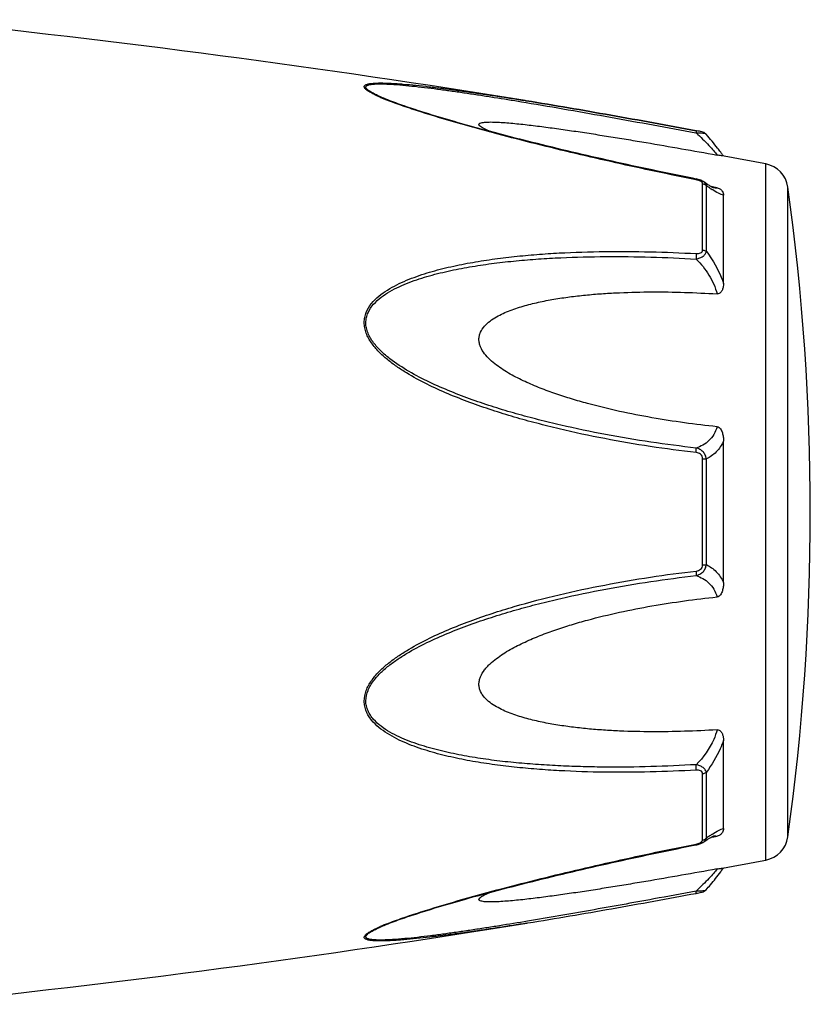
# Model space of a CAD drawing. Header units: millimetres. Extents: x -727 to 69715, y -15705 to 98123.
# Tile 189 of 256: x 42982 to 43020, y -12262 to -12216. Entities that reach past the tile are written whole.
import ezdxf

# ---------------------------------------------------------------- set-up
doc = ezdxf.new("R2010")
doc.units = ezdxf.units.MM

msp = doc.modelspace()

# ---------------------------------------------------------------- linework, layer by layer
at = {"color": 0, "linetype": 'Continuous'}
for p, q in [((42999.607, -12219.404), (42999.604, -12219.403)), ((43006.141, -12219.569), (43006.352, -12219.603)), ((43006.317, -12219.514), (43006.336, -12219.517)), ((43006.336, -12219.517), (43006.365, -12219.522)), ((43006.365, -12219.522), (43006.336, -12219.517)), ((43014.402, -12221.041), (43014.42, -12221.044)), ((43014.439, -12220.943), (43014.423, -12220.94)), ((43014.899, -12221.111), (43014.899, -12221.111)), ((43017.72, -12255.526), (43017.72, -12222.517)), ((43014.427, -12223.231), (43014.251, -12223.196)), ((43014.727, -12226.599), (43014.727, -12223.457)), ((43014.779, -12223.366), (43014.778, -12223.365)), ((43014.786, -12223.371), (43014.778, -12223.366)), ((43014.905, -12226.67), (43014.905, -12223.547)), ((43015.263, -12223.619), (43015.133, -12223.594)), ((43015.252, -12223.655), (43015.252, -12223.654)), ((43015.412, -12223.647), (43015.263, -12223.619)), ((43015.72, -12228.181), (43015.72, -12223.997)), ((43018.77, -12254.427), (43018.77, -12223.616)), ((43015.72, -12242.369), (43015.72, -12235.657)), ((43014.727, -12241.532), (43014.727, -12236.492)), ((43014.905, -12241.518), (43014.905, -12236.506)), ((43015.72, -12254.037), (43015.72, -12249.849)), ((43014.727, -12254.576), (43014.727, -12251.43)), ((43014.905, -12254.486), (43014.905, -12251.359)), ((43015.25, -12254.38), (43015.251, -12254.38)), ((43015.258, -12254.417), (43015.412, -12254.388)), ((43014.235, -12254.841), (43014.427, -12254.803)), ((43014.777, -12254.668), (43014.778, -12254.668)), ((43014.778, -12254.668), (43014.786, -12254.662)), ((43015.131, -12254.442), (43015.258, -12254.417)), ((43006.393, -12258.516), (43006.441, -12258.509)), ((42999.628, -12258.623), (42999.63, -12258.623))]:
    msp.add_line(p, q, dxfattribs=at)
for centre, radius, start, end in [((42926.246, -12713.061), 500, 80.7849, 84.13647), ((43003.065, -12211.023), 9.088, 246.3609, 247.4013), ((43004.04, -12208.671), 11.634, 247.4181, 248.2786), ((43007.458, -12227.961), 10.1, 35.6084, 36.4199), ((42926.246, -12713.061), 499, 79.43712, 79.67776), ((43008.513, -12227.206), 8.803, 35.0395, 35.6116), ((43017.482, -12223.795), 1.3, 7.906, 79.4371), ((43014.15, -12224.626), 1.423, 75.2287, 78.791), ((43018.506, -12218.583), 6.132, 236.1693, 237.1241), ((43015.359, -12223.101), 0.564, 259.0707, 259.9327), ((42907.834, -12239.021), 112, 352.09404, 7.90596), ((43020.552, -12262.501), 9.805, 124.0491, 125.1691), ((43018.759, -12259.856), 6.609, 122.6489, 124.009), ((43014.129, -12253.305), 1.527, 281.267, 282.0205), ((43014.642, -12254.576), 0.085, 350.9157, 359.9563), ((43017.482, -12254.248), 1.3, 280.5629, 352.094), ((42926.246, -11764.982), 499, 280.32291, 280.56288), ((43007.546, -12250.154), 9.986, 323.6208, 324.6909), ((43008.827, -12251.066), 8.414, 324.7207, 325.0122), ((43012.948, -12249.11), 8.129, 280.4499, 280.9409), ((42926.246, -11764.982), 500, 275.86353, 279.22391), ((43003.141, -12267.186), 9.277, 112.3067, 113.5832), ((43004.101, -12269.507), 11.789, 111.7794, 112.3431)]:
    msp.add_arc(centre, radius, start, end, dxfattribs=at)
for points, knots in [([(42999.421, -12219.349), (42999.343, -12219.314), (42999.196, -12219.247), (42998.995, -12219.143), (42998.852, -12219.056), (42998.763, -12218.986), (42998.708, -12218.932), (42998.67, -12218.869), (42998.69, -12218.811), (42998.724, -12218.778), (42998.772, -12218.752), (42998.835, -12218.731), (42998.912, -12218.713), (42999.034, -12218.694), (42999.21, -12218.681), (42999.442, -12218.676), (42999.694, -12218.68), (42999.963, -12218.691), (43000.244, -12218.708), (43000.634, -12218.738), (43001.137, -12218.785), (43001.754, -12218.853), (43002.385, -12218.931), (43003.026, -12219.016), (43003.674, -12219.107), (43004.329, -12219.203), (43005.211, -12219.337), (43005.874, -12219.442), (43006.317, -12219.514)], [0, 0, 0, 0, 0.02948, 0.055907, 0.078214, 0.087353, 0.094931, 0.105555, 0.109954, 0.115017, 0.121315, 0.129009, 0.138057, 0.148338, 0.172058, 0.199047, 0.228459, 0.259634, 0.292171, 0.325754, 0.395293, 0.467136, 0.540634, 0.615369, 0.691049, 0.767475, 0.844512, 1, 1, 1, 1]), ([(42999.604, -12219.403), (42999.523, -12219.369), (42999.369, -12219.302), (42999.155, -12219.199), (42998.997, -12219.112), (42998.892, -12219.042), (42998.831, -12218.995), (42998.787, -12218.949), (42998.76, -12218.906), (42998.754, -12218.862), (42998.776, -12218.825), (42998.815, -12218.797), (42998.869, -12218.774), (42998.938, -12218.755), (42999.052, -12218.735), (42999.22, -12218.722), (42999.442, -12218.718), (42999.688, -12218.723), (43000.044, -12218.741), (43000.513, -12218.777), (43001.095, -12218.836), (43001.697, -12218.906), (43002.312, -12218.985), (43002.936, -12219.071), (43003.568, -12219.163), (43004.206, -12219.259), (43005.064, -12219.393), (43005.71, -12219.497), (43006.141, -12219.569)], [0, 0, 0, 0, 0.03089, 0.059177, 0.083881, 0.094457, 0.103528, 0.11093, 0.116684, 0.121223, 0.125685, 0.131127, 0.137993, 0.146338, 0.156051, 0.17896, 0.205464, 0.234539, 0.265468, 0.331155, 0.400252, 0.471609, 0.544574, 0.618731, 0.693793, 0.769568, 0.845928, 1, 1, 1, 1]), ([(43014.251, -12223.196), (43012.977, -12222.941), (43011.072, -12222.539), (43008.545, -12221.956), (43006.975, -12221.576), (43005.727, -12221.262), (43004.799, -12221.019), (43003.88, -12220.77), (43002.971, -12220.515), (43002.078, -12220.252), (43001.21, -12219.982), (43000.386, -12219.705), (42999.855, -12219.508), (42999.604, -12219.403)], [0, 0, 0, 0, 0.25737, 0.385747, 0.513657, 0.577329, 0.64069, 0.703648, 0.766063, 0.827658, 0.887975, 0.946116, 1, 1, 1, 1]), ([(43014.421, -12223.268), (43013.148, -12223.014), (43011.243, -12222.612), (43008.717, -12222.03), (43006.836, -12221.575), (43005.282, -12221.177), (43004.051, -12220.844), (43002.847, -12220.506), (43001.668, -12220.155), (43000.536, -12219.78), (42999.994, -12219.583), (42999.734, -12219.479)], [0, 0, 0, 0, 0.256646, 0.384673, 0.512244, 0.638988, 0.701822, 0.764153, 0.886175, 0.944757, 1, 1, 1, 1]), ([(43006.352, -12219.603), (43007.689, -12219.826), (43010.374, -12220.297), (43013.055, -12220.79), (43014.402, -12221.041)], [0, 0, 0, 0, 0.497132, 1, 1, 1, 1]), ([(43006.365, -12219.522), (43007.703, -12219.739), (43010.39, -12220.202), (43013.072, -12220.691), (43014.421, -12220.94)], [0, 0, 0, 0, 0.496975, 1, 1, 1, 1]), ([(43014.423, -12220.94), (43013.074, -12220.691), (43010.391, -12220.202), (43007.703, -12219.739), (43006.365, -12219.522)], [0, 0, 0, 0, 0.502936, 1, 1, 1, 1]), ([(43004.621, -12220.97), (43004.572, -12220.949), (43004.479, -12220.908), (43004.35, -12220.846), (43004.244, -12220.784), (43004.173, -12220.733), (43004.137, -12220.692), (43004.122, -12220.665), (43004.119, -12220.638), (43004.13, -12220.614), (43004.153, -12220.595), (43004.199, -12220.572), (43004.279, -12220.552), (43004.392, -12220.537), (43004.58, -12220.526), (43004.844, -12220.529), (43005.184, -12220.545), (43005.546, -12220.572), (43005.922, -12220.607), (43006.308, -12220.648), (43006.7, -12220.694), (43007.098, -12220.744), (43007.499, -12220.797), (43008.041, -12220.871), (43008.724, -12220.97), (43009.547, -12221.096), (43010.377, -12221.227), (43011.21, -12221.363), (43012.328, -12221.55), (43013.729, -12221.793), (43014.851, -12221.993), (43015.412, -12222.094)], [0, 0, 0, 0, 0.013224, 0.025246, 0.035584, 0.043707, 0.046793, 0.049242, 0.051265, 0.053246, 0.055591, 0.058505, 0.066098, 0.075763, 0.087038, 0.112872, 0.141444, 0.171707, 0.203125, 0.235343, 0.268137, 0.301392, 0.33501, 0.368911, 0.437385, 0.506544, 0.576211, 0.646269, 0.71663, 0.85801, 1, 1, 1, 1]), ([(43014.423, -12220.94), (43014.425, -12220.94), (43014.427, -12220.953), (43014.427, -12220.971), (43014.425, -12221.005), (43014.422, -12221.03), (43014.42, -12221.044)], [0, 0, 0, 0, 0.078563, 0.274425, 0.586251, 1, 1, 1, 1]), ([(43014.42, -12221.044), (43014.476, -12221.042), (43014.58, -12221.042), (43014.721, -12221.051), (43014.818, -12221.069), (43014.874, -12221.091), (43014.892, -12221.104), (43014.899, -12221.112)], [0, 0, 0, 0, 0.33971, 0.636245, 0.862204, 0.94183, 1, 1, 1, 1]), ([(43014.42, -12221.044), (43014.63, -12221.236), (43014.913, -12221.516), (43015.236, -12221.874), (43015.362, -12222.027), (43015.412, -12222.094)], [0, 0, 0, 0, 0.588807, 0.825815, 1, 1, 1, 1]), ([(43014.899, -12221.112), (43014.87, -12221.078), (43014.803, -12221.03), (43014.688, -12220.994), (43014.569, -12220.968), (43014.484, -12220.951), (43014.439, -12220.943)], [0, 0, 0, 0, 0.265729, 0.479644, 0.722816, 1, 1, 1, 1]), ([(43015.585, -12221.965), (43015.537, -12221.9), (43015.317, -12221.608), (43015.085, -12221.326), (43014.899, -12221.112)], [0, 0, 0, 0, 0.221481, 1, 1, 1, 1]), ([(43015.659, -12222.137), (43015.647, -12222.135), (43015.565, -12222.12), (43015.482, -12222.107), (43015.412, -12222.094)], [0, 0, 0, 0, 0.14802, 1, 1, 1, 1]), ([(43014.421, -12223.268), (43014.422, -12223.263), (43014.423, -12223.254), (43014.426, -12223.242), (43014.426, -12223.235), (43014.428, -12223.231), (43014.427, -12223.231)], [0, 0, 0, 0, 0.428218, 0.741394, 0.932956, 1, 1, 1, 1]), ([(43014.561, -12223.307), (43014.55, -12223.302), (43014.504, -12223.287), (43014.457, -12223.275), (43014.421, -12223.268)], [0, 0, 0, 0, 0.246414, 1, 1, 1, 1]), ([(43014.63, -12223.338), (43014.625, -12223.335), (43014.603, -12223.323), (43014.579, -12223.313), (43014.561, -12223.307)], [0, 0, 0, 0, 0.241505, 1, 1, 1, 1]), ([(43014.698, -12223.39), (43014.694, -12223.385), (43014.674, -12223.364), (43014.65, -12223.348), (43014.63, -12223.338)], [0, 0, 0, 0, 0.225244, 1, 1, 1, 1]), ([(43014.778, -12223.365), (43014.767, -12223.358), (43014.723, -12223.329), (43014.675, -12223.306), (43014.638, -12223.292)], [0, 0, 0, 0, 0.247211, 1, 1, 1, 1]), ([(43014.727, -12223.457), (43014.727, -12223.452), (43014.724, -12223.427), (43014.711, -12223.404), (43014.698, -12223.39)], [0, 0, 0, 0, 0.225175, 1, 1, 1, 1]), ([(43014.727, -12223.457), (43014.744, -12223.46), (43014.809, -12223.475), (43014.87, -12223.511), (43014.905, -12223.547)], [0, 0, 0, 0, 0.258764, 1, 1, 1, 1]), ([(43014.905, -12223.547), (43014.899, -12223.512), (43014.868, -12223.441), (43014.811, -12223.389), (43014.779, -12223.366)], [0, 0, 0, 0, 0.468978, 1, 1, 1, 1]), ([(43015.12, -12223.586), (43015.095, -12223.572), (43014.982, -12223.504), (43014.872, -12223.43), (43014.786, -12223.371)], [0, 0, 0, 0, 0.212027, 1, 1, 1, 1]), ([(43015.092, -12223.676), (43015.077, -12223.666), (43015.014, -12223.624), (43014.952, -12223.58), (43014.905, -12223.547)], [0, 0, 0, 0, 0.242177, 1, 1, 1, 1]), ([(43015.256, -12223.655), (43015.259, -12223.656), (43015.261, -12223.657), (43015.266, -12223.657), (43015.258, -12223.655), (43015.253, -12223.653), (43015.234, -12223.645), (43015.213, -12223.635), (43015.185, -12223.622), (43015.154, -12223.605), (43015.131, -12223.593), (43015.12, -12223.586)], [0, 0, 0, 0, 0.050729, 0.053439, 0.064665, 0.125059, 0.230112, 0.374221, 0.553235, 0.763061, 1, 1, 1, 1]), ([(43015.72, -12223.997), (43015.683, -12223.99), (43015.601, -12223.965), (43015.416, -12223.882), (43015.276, -12223.796), (43015.178, -12223.732)], [0, 0, 0, 0, 0.189472, 0.420855, 1, 1, 1, 1]), ([(43015.412, -12223.647), (43015.403, -12223.652), (43015.353, -12223.668), (43015.3, -12223.663), (43015.26, -12223.656)], [0, 0, 0, 0, 0.213215, 1, 1, 1, 1]), ([(43015.412, -12223.647), (43015.445, -12223.654), (43015.503, -12223.671), (43015.591, -12223.724), (43015.664, -12223.801), (43015.711, -12223.9), (43015.72, -12223.966), (43015.72, -12223.997)], [0, 0, 0, 0, 0.19482, 0.35748, 0.608365, 0.813655, 1, 1, 1, 1]), ([(43014.42, -12236.204), (43013.694, -12236.12), (43012.244, -12235.928), (43010.078, -12235.559), (43008.285, -12235.172), (43006.859, -12234.818), (43005.794, -12234.526), (43004.738, -12234.199), (43003.693, -12233.835), (43002.661, -12233.43), (43001.651, -12232.971), (43000.838, -12232.531), (43000.217, -12232.13), (42999.775, -12231.799), (42999.366, -12231.432), (42999.016, -12231.018), (42998.794, -12230.628), (42998.696, -12230.294), (42998.672, -12230.04), (42998.698, -12229.791), (42998.793, -12229.477), (42999.011, -12229.123), (42999.367, -12228.776), (42999.776, -12228.487), (43000.219, -12228.242), (43000.842, -12227.959), (43001.657, -12227.674), (43002.666, -12227.408), (43003.697, -12227.198), (43004.742, -12227.032), (43005.798, -12226.903), (43006.862, -12226.805), (43008.29, -12226.711), (43010.087, -12226.658), (43012.252, -12226.671), (43013.697, -12226.728), (43014.421, -12226.768)], [0, 0, 0, 0, 0.063635, 0.127396, 0.191296, 0.223303, 0.255348, 0.287434, 0.319562, 0.351727, 0.383919, 0.416107, 0.432182, 0.448215, 0.464156, 0.479907, 0.495291, 0.502793, 0.510127, 0.517331, 0.52445, 0.538608, 0.552922, 0.567437, 0.582127, 0.596956, 0.626929, 0.657232, 0.687777, 0.718508, 0.74939, 0.780398, 0.811517, 0.874045, 0.936883, 1, 1, 1, 1]), ([(43014.42, -12227.025), (43014.48, -12227.012), (43014.594, -12226.978), (43014.745, -12226.901), (43014.858, -12226.8), (43014.898, -12226.712), (43014.905, -12226.67)], [0, 0, 0, 0, 0.291894, 0.562609, 0.798475, 1, 1, 1, 1]), ([(43014.421, -12226.768), (43014.425, -12226.808), (43014.428, -12226.894), (43014.424, -12226.98), (43014.42, -12227.025)], [0, 0, 0, 0, 0.467767, 1, 1, 1, 1]), ([(43014.421, -12226.768), (43014.458, -12226.77), (43014.531, -12226.769), (43014.632, -12226.746), (43014.71, -12226.687), (43014.727, -12226.626), (43014.727, -12226.599)], [0, 0, 0, 0, 0.287056, 0.554503, 0.787456, 1, 1, 1, 1]), ([(43014.727, -12226.599), (43014.744, -12226.601), (43014.807, -12226.613), (43014.869, -12226.64), (43014.905, -12226.67)], [0, 0, 0, 0, 0.266982, 1, 1, 1, 1]), ([(43014.905, -12226.67), (43014.991, -12226.783), (43015.32, -12227.253), (43015.579, -12227.773), (43015.72, -12228.181)], [0, 0, 0, 0, 0.246978, 1, 1, 1, 1]), ([(43014.419, -12235.987), (43013.702, -12235.906), (43012.267, -12235.719), (43010.125, -12235.363), (43008.351, -12234.99), (43006.94, -12234.648), (43005.886, -12234.368), (43004.839, -12234.054), (43003.803, -12233.705), (43002.778, -12233.317), (43001.773, -12232.879), (43000.8, -12232.374), (43000.031, -12231.877), (42999.476, -12231.409), (42999.172, -12231.074), (42998.972, -12230.779), (42998.854, -12230.545), (42998.775, -12230.3), (42998.748, -12230.049), (42998.777, -12229.803), (42998.88, -12229.495), (42999.111, -12229.154), (42999.477, -12228.827), (42999.894, -12228.558), (43000.341, -12228.33), (43000.807, -12228.134), (43001.288, -12227.964), (43001.944, -12227.766), (43002.784, -12227.562), (43003.807, -12227.371), (43004.844, -12227.221), (43005.89, -12227.106), (43006.943, -12227.019), (43008.357, -12226.939), (43010.134, -12226.899), (43012.275, -12226.922), (43013.705, -12226.984), (43014.42, -12227.025)], [0, 0, 0, 0, 0.063589, 0.127295, 0.191136, 0.223111, 0.255121, 0.287171, 0.319267, 0.351401, 0.383569, 0.41575, 0.447866, 0.463844, 0.479652, 0.487454, 0.495134, 0.502662, 0.51, 0.517195, 0.524298, 0.538439, 0.552765, 0.567303, 0.582017, 0.596869, 0.611832, 0.626888, 0.657217, 0.687781, 0.718525, 0.749415, 0.780427, 0.811548, 0.874072, 0.936899, 1, 1, 1, 1]), ([(43014.42, -12227.025), (43014.651, -12227.254), (43015.06, -12227.765), (43015.331, -12228.366), (43015.412, -12228.68)], [0, 0, 0, 0, 0.500208, 1, 1, 1, 1]), ([(43015.72, -12228.181), (43015.72, -12228.232), (43015.712, -12228.336), (43015.676, -12228.461), (43015.629, -12228.554), (43015.578, -12228.619), (43015.506, -12228.672), (43015.444, -12228.682), (43015.412, -12228.68)], [0, 0, 0, 0, 0.238003, 0.476366, 0.597445, 0.721615, 0.853559, 1, 1, 1, 1]), ([(43015.412, -12234.975), (43014.896, -12234.923), (43013.864, -12234.8), (43012.323, -12234.559), (43010.788, -12234.26), (43009.519, -12233.953), (43008.514, -12233.664), (43007.766, -12233.423), (43007.027, -12233.153), (43006.302, -12232.846), (43005.715, -12232.551), (43005.265, -12232.281), (43004.942, -12232.058), (43004.642, -12231.809), (43004.378, -12231.527), (43004.21, -12231.254), (43004.134, -12231.018), (43004.114, -12230.838), (43004.133, -12230.661), (43004.209, -12230.439), (43004.377, -12230.194), (43004.642, -12229.96), (43004.944, -12229.765), (43005.266, -12229.601), (43005.717, -12229.412), (43006.306, -12229.224), (43007.03, -12229.048), (43007.769, -12228.911), (43008.516, -12228.804), (43009.27, -12228.721), (43010.03, -12228.66), (43011.048, -12228.604), (43012.328, -12228.576), (43013.869, -12228.598), (43014.898, -12228.647), (43015.412, -12228.68)], [0, 0, 0, 0, 0.063495, 0.12712, 0.190878, 0.25478, 0.286791, 0.31884, 0.350926, 0.383041, 0.415158, 0.431203, 0.447213, 0.463143, 0.478902, 0.4943, 0.5018, 0.509129, 0.516317, 0.523425, 0.537606, 0.551987, 0.566584, 0.581352, 0.596258, 0.626376, 0.656797, 0.687441, 0.718253, 0.749203, 0.780268, 0.811433, 0.874017, 0.936884, 1, 1, 1, 1]), ([(43015.413, -12234.975), (43015.375, -12235.104), (43015.275, -12235.345), (43015.04, -12235.644), (43014.749, -12235.859), (43014.531, -12235.951), (43014.419, -12235.987)], [0, 0, 0, 0, 0.272929, 0.523074, 0.761734, 1, 1, 1, 1]), ([(43015.412, -12234.975), (43015.446, -12234.979), (43015.511, -12235.005), (43015.58, -12235.082), (43015.629, -12235.17), (43015.677, -12235.294), (43015.712, -12235.457), (43015.72, -12235.59), (43015.72, -12235.656)], [0, 0, 0, 0, 0.125535, 0.252013, 0.377694, 0.502869, 0.751849, 1, 1, 1, 1]), ([(43015.72, -12235.657), (43015.633, -12235.846), (43015.409, -12236.187), (43015.076, -12236.423), (43014.905, -12236.506)], [0, 0, 0, 0, 0.522223, 1, 1, 1, 1]), ([(43014.905, -12236.506), (43014.898, -12236.444), (43014.865, -12236.319), (43014.755, -12236.161), (43014.6, -12236.047), (43014.48, -12236.002), (43014.419, -12235.987)], [0, 0, 0, 0, 0.250125, 0.500215, 0.750197, 1, 1, 1, 1]), ([(43014.42, -12236.204), (43014.424, -12236.162), (43014.427, -12236.09), (43014.425, -12236.017), (43014.419, -12235.987)], [0, 0, 0, 0, 0.583261, 1, 1, 1, 1]), ([(43014.727, -12236.492), (43014.727, -12236.453), (43014.712, -12236.375), (43014.639, -12236.28), (43014.534, -12236.225), (43014.458, -12236.209), (43014.42, -12236.204)], [0, 0, 0, 0, 0.249368, 0.500015, 0.750587, 1, 1, 1, 1]), ([(43014.727, -12236.492), (43014.744, -12236.492), (43014.803, -12236.494), (43014.863, -12236.499), (43014.905, -12236.506)], [0, 0, 0, 0, 0.284006, 1, 1, 1, 1]), ([(43014.42, -12242.037), (43014.481, -12242.022), (43014.601, -12241.977), (43014.755, -12241.863), (43014.865, -12241.705), (43014.898, -12241.581), (43014.905, -12241.518)], [0, 0, 0, 0, 0.249817, 0.499798, 0.74986, 1, 1, 1, 1]), ([(43014.421, -12241.82), (43014.459, -12241.815), (43014.535, -12241.799), (43014.639, -12241.744), (43014.712, -12241.649), (43014.727, -12241.571), (43014.727, -12241.532)], [0, 0, 0, 0, 0.249451, 0.500018, 0.750583, 1, 1, 1, 1]), ([(43014.727, -12241.532), (43014.744, -12241.532), (43014.803, -12241.53), (43014.863, -12241.525), (43014.905, -12241.518)], [0, 0, 0, 0, 0.284019, 1, 1, 1, 1]), ([(43014.905, -12241.518), (43015.076, -12241.602), (43015.409, -12241.838), (43015.633, -12242.18), (43015.72, -12242.369)], [0, 0, 0, 0, 0.477899, 1, 1, 1, 1]), ([(43014.42, -12251.261), (43013.696, -12251.301), (43012.251, -12251.36), (43010.086, -12251.375), (43008.29, -12251.315), (43006.861, -12251.222), (43005.797, -12251.126), (43004.741, -12250.996), (43003.696, -12250.829), (43002.666, -12250.619), (43001.657, -12250.352), (43000.841, -12250.067), (43000.219, -12249.783), (42999.776, -12249.538), (42999.367, -12249.249), (42999.071, -12248.957), (42998.881, -12248.69), (42998.767, -12248.471), (42998.695, -12248.234), (42998.663, -12247.899), (42998.754, -12247.47), (42999.013, -12247.005), (42999.366, -12246.592), (42999.775, -12246.225), (43000.217, -12245.894), (43000.838, -12245.493), (43001.651, -12245.053), (43002.661, -12244.594), (43003.693, -12244.189), (43004.739, -12243.826), (43006.146, -12243.392), (43007.925, -12242.925), (43010.079, -12242.471), (43012.245, -12242.098), (43013.695, -12241.904), (43014.421, -12241.82)], [0, 0, 0, 0, 0.063127, 0.125969, 0.188473, 0.219596, 0.250616, 0.281496, 0.312222, 0.342767, 0.373071, 0.403045, 0.417875, 0.432563, 0.447076, 0.461383, 0.468491, 0.475585, 0.482706, 0.489913, 0.504703, 0.520085, 0.535843, 0.551789, 0.567824, 0.583902, 0.616092, 0.648285, 0.680449, 0.712576, 0.744661, 0.808707, 0.872603, 0.936364, 1, 1, 1, 1]), ([(43014.419, -12251.003), (43013.704, -12251.044), (43012.274, -12251.107), (43010.488, -12251.128), (43009.064, -12251.104), (43008.001, -12251.064), (43006.942, -12251.003), (43005.889, -12250.92), (43004.843, -12250.805), (43003.806, -12250.652), (43002.783, -12250.461), (43001.779, -12250.217), (43000.964, -12249.955), (43000.34, -12249.693), (42999.893, -12249.465), (42999.477, -12249.196), (42999.171, -12248.921), (42998.972, -12248.664), (42998.852, -12248.453), (42998.774, -12248.221), (42998.739, -12247.889), (42998.839, -12247.464), (42999.112, -12247.011), (42999.476, -12246.614), (42999.892, -12246.262), (43000.339, -12245.947), (43000.961, -12245.564), (43001.774, -12245.143), (43002.779, -12244.705), (43003.803, -12244.317), (43004.84, -12243.97), (43005.887, -12243.657), (43006.94, -12243.373), (43008.352, -12243.031), (43010.127, -12242.667), (43012.268, -12242.306), (43013.702, -12242.118), (43014.42, -12242.037)], [0, 0, 0, 0, 0.063114, 0.125949, 0.157245, 0.188456, 0.219582, 0.250607, 0.281495, 0.312234, 0.342798, 0.373129, 0.40314, 0.417992, 0.432705, 0.447241, 0.461558, 0.468661, 0.475744, 0.482848, 0.490045, 0.504858, 0.520307, 0.536124, 0.552106, 0.56816, 0.584244, 0.616427, 0.648598, 0.680734, 0.712828, 0.744881, 0.776894, 0.808867, 0.872702, 0.936412, 1, 1, 1, 1]), ([(43014.421, -12241.82), (43014.425, -12241.862), (43014.428, -12241.934), (43014.426, -12242.007), (43014.42, -12242.037)], [0, 0, 0, 0, 0.582827, 1, 1, 1, 1]), ([(43014.42, -12242.037), (43014.532, -12242.073), (43014.75, -12242.166), (43015.041, -12242.381), (43015.275, -12242.68), (43015.375, -12242.921), (43015.412, -12243.05)], [0, 0, 0, 0, 0.238394, 0.476974, 0.727116, 1, 1, 1, 1]), ([(43015.72, -12242.369), (43015.72, -12242.435), (43015.712, -12242.568), (43015.677, -12242.731), (43015.629, -12242.856), (43015.58, -12242.944), (43015.511, -12243.02), (43015.446, -12243.047), (43015.412, -12243.05)], [0, 0, 0, 0, 0.248169, 0.497163, 0.622341, 0.748019, 0.874484, 1, 1, 1, 1]), ([(43015.412, -12249.349), (43014.898, -12249.381), (43013.869, -12249.43), (43012.328, -12249.452), (43011.048, -12249.424), (43010.03, -12249.367), (43009.27, -12249.306), (43008.516, -12249.223), (43007.769, -12249.116), (43007.03, -12248.978), (43006.305, -12248.802), (43005.717, -12248.614), (43005.266, -12248.425), (43004.943, -12248.261), (43004.642, -12248.066), (43004.377, -12247.831), (43004.208, -12247.587), (43004.133, -12247.364), (43004.114, -12247.187), (43004.134, -12247.007), (43004.211, -12246.771), (43004.344, -12246.553), (43004.508, -12246.359), (43004.691, -12246.175), (43004.942, -12245.967), (43005.265, -12245.743), (43005.715, -12245.473), (43006.302, -12245.178), (43007.027, -12244.871), (43007.766, -12244.601), (43008.514, -12244.36), (43009.519, -12244.072), (43010.788, -12243.765), (43012.323, -12243.466), (43013.865, -12243.226), (43014.896, -12243.103), (43015.412, -12243.05)], [0, 0, 0, 0, 0.063112, 0.125975, 0.188555, 0.219719, 0.250782, 0.281729, 0.312543, 0.343186, 0.373609, 0.403727, 0.418634, 0.433407, 0.448005, 0.462391, 0.476578, 0.483689, 0.490881, 0.498215, 0.505719, 0.521118, 0.528977, 0.536891, 0.552822, 0.568831, 0.584876, 0.616992, 0.649103, 0.681187, 0.713234, 0.745242, 0.809138, 0.87289, 0.93651, 1, 1, 1, 1]), ([(43015.413, -12249.349), (43015.372, -12249.504), (43015.155, -12250.117), (43014.765, -12250.66), (43014.419, -12251.003)], [0, 0, 0, 0, 0.247925, 1, 1, 1, 1]), ([(43015.412, -12249.349), (43015.444, -12249.347), (43015.506, -12249.356), (43015.578, -12249.409), (43015.629, -12249.474), (43015.676, -12249.568), (43015.712, -12249.693), (43015.72, -12249.797), (43015.72, -12249.848)], [0, 0, 0, 0, 0.146355, 0.278259, 0.402425, 0.523518, 0.761934, 1, 1, 1, 1]), ([(43015.72, -12249.849), (43015.673, -12249.985), (43015.462, -12250.518), (43015.165, -12251.017), (43014.905, -12251.359)], [0, 0, 0, 0, 0.251574, 1, 1, 1, 1]), ([(43014.905, -12251.359), (43014.898, -12251.317), (43014.858, -12251.229), (43014.745, -12251.128), (43014.594, -12251.05), (43014.479, -12251.016), (43014.419, -12251.003)], [0, 0, 0, 0, 0.201639, 0.43756, 0.708236, 1, 1, 1, 1]), ([(43014.42, -12251.261), (43014.425, -12251.221), (43014.428, -12251.134), (43014.424, -12251.048), (43014.419, -12251.003)], [0, 0, 0, 0, 0.467922, 1, 1, 1, 1]), ([(43014.727, -12251.43), (43014.727, -12251.402), (43014.71, -12251.342), (43014.632, -12251.283), (43014.53, -12251.26), (43014.458, -12251.259), (43014.42, -12251.261)], [0, 0, 0, 0, 0.212614, 0.445637, 0.713059, 1, 1, 1, 1]), ([(43014.727, -12251.43), (43014.744, -12251.428), (43014.807, -12251.416), (43014.869, -12251.389), (43014.905, -12251.359)], [0, 0, 0, 0, 0.267018, 1, 1, 1, 1]), ([(43015.116, -12254.45), (43015.144, -12254.434), (43015.19, -12254.409), (43015.238, -12254.387), (43015.256, -12254.38)], [0, 0, 0, 0, 0.632551, 1, 1, 1, 1]), ([(43015.194, -12254.291), (43015.289, -12254.23), (43015.425, -12254.148), (43015.604, -12254.068), (43015.684, -12254.044), (43015.72, -12254.037)], [0, 0, 0, 0, 0.577794, 0.80943, 1, 1, 1, 1]), ([(43015.251, -12254.38), (43015.267, -12254.377), (43015.32, -12254.369), (43015.378, -12254.372), (43015.412, -12254.388)], [0, 0, 0, 0, 0.296315, 1, 1, 1, 1]), ([(43015.72, -12254.037), (43015.72, -12254.069), (43015.711, -12254.135), (43015.664, -12254.234), (43015.591, -12254.311), (43015.503, -12254.364), (43015.445, -12254.382), (43015.412, -12254.388)], [0, 0, 0, 0, 0.186516, 0.391937, 0.642812, 0.805374, 1, 1, 1, 1]), ([(42999.628, -12258.623), (42999.88, -12258.519), (43000.41, -12258.322), (43001.234, -12258.046), (43002.1, -12257.777), (43003.294, -12257.425), (43004.818, -12257.007), (43007.298, -12256.37), (43010.437, -12255.633), (43012.966, -12255.095), (43014.235, -12254.841)], [0, 0, 0, 0, 0.054079, 0.112293, 0.172626, 0.23422, 0.359577, 0.486553, 0.742745, 1, 1, 1, 1]), ([(42999.727, -12258.56), (42999.987, -12258.456), (43000.528, -12258.259), (43001.661, -12257.883), (43003.145, -12257.439), (43004.971, -12256.938), (43007.46, -12256.298), (43010.61, -12255.559), (43013.147, -12255.02), (43014.421, -12254.765)], [0, 0, 0, 0, 0.055213, 0.113792, 0.23581, 0.360995, 0.487722, 0.743348, 1, 1, 1, 1]), ([(43014.421, -12254.765), (43014.422, -12254.77), (43014.424, -12254.779), (43014.426, -12254.792), (43014.426, -12254.798), (43014.428, -12254.802), (43014.427, -12254.803)], [0, 0, 0, 0, 0.428099, 0.741246, 0.932847, 1, 1, 1, 1]), ([(43014.56, -12254.727), (43014.566, -12254.725), (43014.59, -12254.716), (43014.612, -12254.705), (43014.629, -12254.696)], [0, 0, 0, 0, 0.257368, 1, 1, 1, 1]), ([(43014.582, -12254.762), (43014.6, -12254.756), (43014.668, -12254.732), (43014.733, -12254.699), (43014.777, -12254.668)], [0, 0, 0, 0, 0.254193, 1, 1, 1, 1]), ([(43014.629, -12254.696), (43014.642, -12254.689), (43014.683, -12254.664), (43014.72, -12254.623), (43014.726, -12254.589)], [0, 0, 0, 0, 0.308636, 1, 1, 1, 1]), ([(43014.727, -12254.576), (43014.744, -12254.573), (43014.809, -12254.558), (43014.87, -12254.522), (43014.905, -12254.486)], [0, 0, 0, 0, 0.258792, 1, 1, 1, 1]), ([(43014.778, -12254.668), (43014.811, -12254.645), (43014.868, -12254.593), (43014.899, -12254.521), (43014.905, -12254.486)], [0, 0, 0, 0, 0.53106, 1, 1, 1, 1]), ([(43014.786, -12254.662), (43014.817, -12254.641), (43014.924, -12254.568), (43015.034, -12254.497), (43015.116, -12254.45)], [0, 0, 0, 0, 0.283099, 1, 1, 1, 1]), ([(43015.412, -12255.948), (43014.85, -12256.05), (43013.727, -12256.25), (43012.323, -12256.492), (43011.204, -12256.68), (43010.369, -12256.816), (43009.538, -12256.947), (43008.713, -12257.073), (43008.03, -12257.171), (43007.487, -12257.246), (43007.085, -12257.298), (43006.687, -12257.348), (43006.294, -12257.394), (43005.908, -12257.434), (43005.532, -12257.469), (43005.171, -12257.495), (43004.831, -12257.511), (43004.568, -12257.513), (43004.381, -12257.501), (43004.269, -12257.485), (43004.192, -12257.465), (43004.148, -12257.44), (43004.127, -12257.42), (43004.118, -12257.395), (43004.124, -12257.368), (43004.141, -12257.341), (43004.181, -12257.299), (43004.253, -12257.247), (43004.362, -12257.186), (43004.493, -12257.122), (43004.587, -12257.081), (43004.636, -12257.061)], [0, 0, 0, 0, 0.142006, 0.283398, 0.353765, 0.423828, 0.493495, 0.562647, 0.631121, 0.66502, 0.698626, 0.731869, 0.764656, 0.796849, 0.828224, 0.858442, 0.886945, 0.912611, 0.92378, 0.93331, 0.940718, 0.943524, 0.945777, 0.947738, 0.949832, 0.952411, 0.955637, 0.963997, 0.974507, 0.98666, 1, 1, 1, 1]), ([(43015.412, -12255.948), (43015.362, -12256.015), (43015.236, -12256.169), (43015.013, -12256.417), (43014.734, -12256.702), (43014.529, -12256.899), (43014.42, -12256.999)], [0, 0, 0, 0, 0.174298, 0.411219, 0.692021, 1, 1, 1, 1]), ([(43014.899, -12256.932), (43014.965, -12256.856), (43015.202, -12256.578), (43015.429, -12256.29), (43015.586, -12256.077)], [0, 0, 0, 0, 0.274505, 1, 1, 1, 1]), ([(43015.412, -12255.948), (43015.444, -12255.942), (43015.528, -12255.927), (43015.613, -12255.914), (43015.665, -12255.905)], [0, 0, 0, 0, 0.376124, 1, 1, 1, 1]), ([(43014.42, -12256.999), (43013.749, -12257.123), (43012.078, -12257.432), (43009.415, -12257.914), (43007.42, -12258.258), (43006.427, -12258.424)], [0, 0, 0, 0, 0.251917, 0.627872, 1, 1, 1, 1]), ([(43006.441, -12258.509), (43007.766, -12258.293), (43010.428, -12257.834), (43013.086, -12257.351), (43014.422, -12257.104)], [0, 0, 0, 0, 0.497068, 1, 1, 1, 1]), ([(43014.899, -12256.932), (43014.893, -12256.939), (43014.874, -12256.953), (43014.818, -12256.975), (43014.721, -12256.992), (43014.58, -12257.002), (43014.475, -12257.001), (43014.42, -12256.999)], [0, 0, 0, 0, 0.057868, 0.137343, 0.363312, 0.660033, 1, 1, 1, 1]), ([(43014.422, -12257.104), (43014.425, -12257.103), (43014.426, -12257.09), (43014.426, -12257.073), (43014.424, -12257.038), (43014.421, -12257.013), (43014.42, -12256.999)], [0, 0, 0, 0, 0.078467, 0.274376, 0.586265, 1, 1, 1, 1]), ([(43014.49, -12257.091), (43014.53, -12257.083), (43014.604, -12257.068), (43014.71, -12257.044), (43014.812, -12257.009), (43014.872, -12256.963), (43014.899, -12256.932)], [0, 0, 0, 0, 0.273626, 0.507992, 0.727544, 1, 1, 1, 1]), ([(43006.393, -12258.516), (43005.946, -12258.589), (43005.277, -12258.695), (43004.387, -12258.831), (43003.727, -12258.927), (43003.072, -12259.019), (43002.425, -12259.105), (43001.789, -12259.183), (43001.166, -12259.252), (43000.658, -12259.3), (43000.264, -12259.33), (42999.98, -12259.348), (42999.709, -12259.359), (42999.453, -12259.364), (42999.219, -12259.359), (42999.041, -12259.345), (42998.916, -12259.326), (42998.838, -12259.309), (42998.773, -12259.287), (42998.723, -12259.261), (42998.688, -12259.229), (42998.676, -12259.187), (42998.688, -12259.142), (42998.719, -12259.097), (42998.766, -12259.05), (42998.855, -12258.98), (42998.998, -12258.891), (42999.201, -12258.786), (42999.35, -12258.719), (42999.429, -12258.684)], [0, 0, 0, 0, 0.155309, 0.232207, 0.308518, 0.38411, 0.45876, 0.532202, 0.604002, 0.673502, 0.707078, 0.73962, 0.77081, 0.800217, 0.827213, 0.851007, 0.8614, 0.870581, 0.878415, 0.8848, 0.889847, 0.894233, 0.899058, 0.905123, 0.912705, 0.92179, 0.943969, 0.970425, 1, 1, 1, 1]), ([(43006.427, -12258.424), (43005.981, -12258.498), (43005.315, -12258.608), (43004.428, -12258.747), (43003.77, -12258.847), (43003.117, -12258.943), (43002.471, -12259.033), (43001.835, -12259.116), (43001.212, -12259.191), (43000.608, -12259.254), (43000.121, -12259.293), (42999.749, -12259.313), (42999.493, -12259.32), (42999.258, -12259.318), (42999.081, -12259.306), (42998.958, -12259.287), (42998.883, -12259.27), (42998.823, -12259.247), (42998.779, -12259.22), (42998.755, -12259.181), (42998.759, -12259.136), (42998.786, -12259.092), (42998.83, -12259.045), (42998.891, -12258.996), (42998.998, -12258.924), (42999.161, -12258.833), (42999.384, -12258.727), (42999.544, -12258.658), (42999.628, -12258.623)], [0, 0, 0, 0, 0.153439, 0.229445, 0.304902, 0.379707, 0.453642, 0.526452, 0.597735, 0.666841, 0.732698, 0.763801, 0.793118, 0.81995, 0.843381, 0.853458, 0.862207, 0.869459, 0.875128, 0.87961, 0.884095, 0.889726, 0.896977, 0.905865, 0.916254, 0.94079, 0.969089, 1, 1, 1, 1])]:
    msp.add_open_spline(points, degree=3, knots=knots, dxfattribs=at)
for points in [[(43014.638, -12223.292), (43014.597, -12223.275), (43014.555, -12223.262), (43014.513, -12223.251)], [(43014.421, -12254.765), (43014.452, -12254.759), (43014.483, -12254.751), (43014.513, -12254.743)], [(43014.447, -12254.799), (43014.493, -12254.789), (43014.538, -12254.777), (43014.582, -12254.762)], [(43014.513, -12254.743), (43014.529, -12254.738), (43014.544, -12254.733), (43014.56, -12254.727)]]:
    msp.add_open_spline(points, degree=3, dxfattribs=at)

doc.saveas('drawing.dxf')
